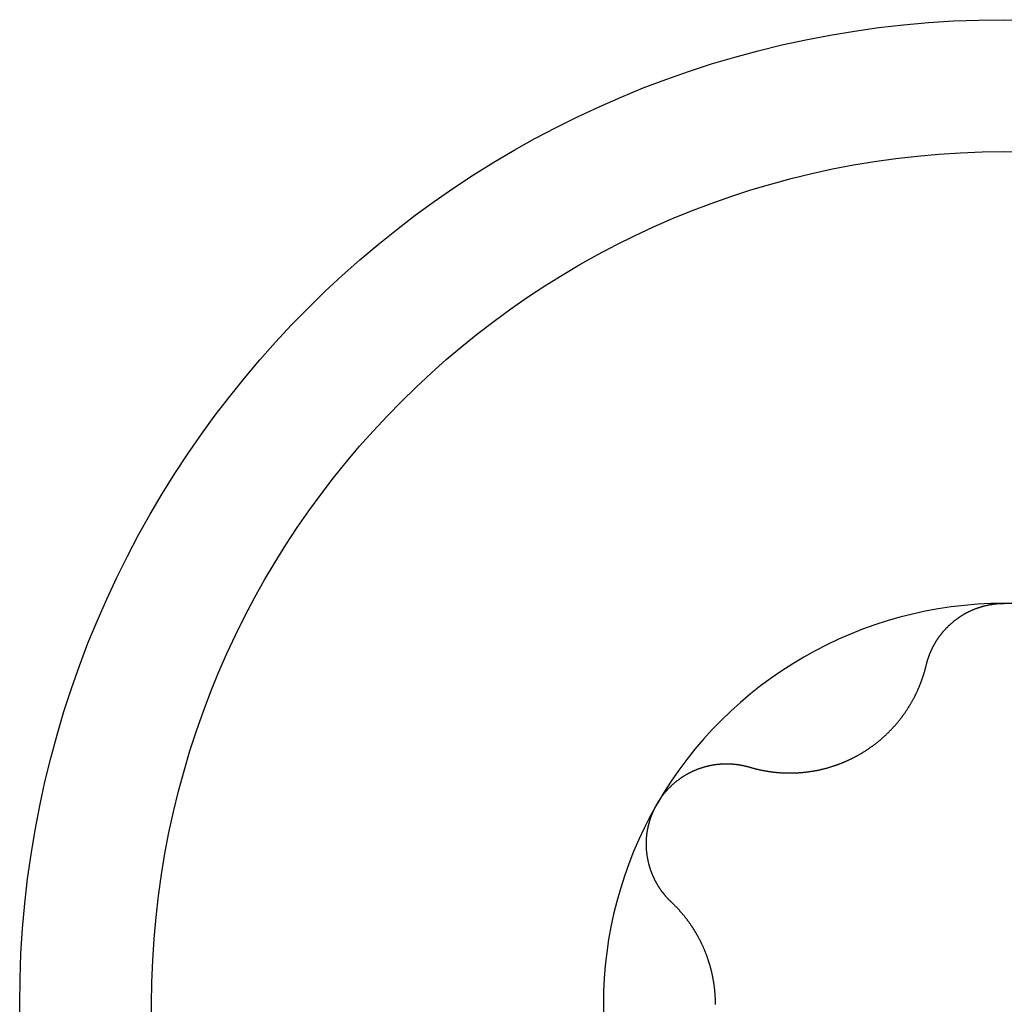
# Model space of a CAD drawing. Extents: x 1107 to 4046, y 937 to 3355.
# Tile 163 of 256: x 2217.13 to 2221.98, y 1405.68 to 1410.53. Entities that reach past the tile are written whole.
import ezdxf

# ---------------------------------------------------------------- set-up
doc = ezdxf.new("R2010")
doc.units = 0
doc.layers.add('KF_VIDA_L___C_TOP', color=7, linetype='CONTINUOUS')

# ---------------------------------------------------------------- blocks, each defined once
blk = doc.blocks.new('KF_VIDA_L___C_TOP')
at = {"layer": 'KF_VIDA_L___C_TOP'}
for points in [[(34.6157, -9.3288, 0), (34.6161, -9.3269, 0), (34.6166, -9.325, 0), (34.6171, -9.3231, 0), (34.6176, -9.3212, 0), (34.6181, -9.3193, 0), (34.6186, -9.3173, 0), (34.6191, -9.3154, 0), (34.6196, -9.3135, 0), (34.6202, -9.3116, 0), (34.6207, -9.3097, 0), (34.6213, -9.3078, 0), (34.6219, -9.3059, 0), (34.6224, -9.304, 0), (34.623, -9.3021, 0), (34.6236, -9.3002, 0), (34.6242, -9.2983, 0), (34.6249, -9.2964, 0), (34.6255, -9.2945, 0), (34.6261, -9.2927, 0), (34.6268, -9.2908, 0), (34.6274, -9.2889, 0), (34.6281, -9.287, 0), (34.6288, -9.2852, 0), (34.6295, -9.2833, 0), (34.6302, -9.2814, 0), (34.6309, -9.2796, 0), (34.6316, -9.2777, 0), (34.6323, -9.2759, 0), (34.633, -9.274, 0), (34.6338, -9.2722, 0), (34.6345, -9.2703, 0), (34.6353, -9.2685, 0), (34.6361, -9.2667, 0), (34.6368, -9.2648, 0), (34.6376, -9.263, 0), (34.6384, -9.2612, 0), (34.6392, -9.2593, 0), (34.6401, -9.2575, 0), (34.6409, -9.2557, 0), (34.6417, -9.2539, 0), (34.6426, -9.2521, 0), (34.6434, -9.2503, 0), (34.6443, -9.2485, 0), (34.6451, -9.2467, 0), (34.646, -9.2449, 0), (34.6469, -9.2432, 0), (34.6478, -9.2414, 0), (34.6487, -9.2396, 0), (34.6496, -9.2378, 0), (34.6505, -9.2361, 0), (34.6515, -9.2343, 0), (34.6524, -9.2326, 0), (34.6533, -9.2308, 0), (34.6543, -9.2291, 0), (34.6553, -9.2273, 0), (34.6562, -9.2256, 0), (34.6572, -9.2239, 0), (34.6582, -9.2222, 0), (34.6592, -9.2204, 0), (34.6602, -9.2187, 0), (34.6612, -9.217, 0), (34.6622, -9.2153, 0), (34.6633, -9.2136, 0), (34.6643, -9.2119, 0), (34.6653, -9.2103, 0), (34.6664, -9.2086, 0), (34.6675, -9.2069, 0), (34.6685, -9.2052, 0), (34.6696, -9.2036, 0), (34.6707, -9.2019, 0), (34.6718, -9.2003, 0), (34.6729, -9.1987, 0), (34.674, -9.197, 0), (34.6751, -9.1954, 0), (34.6762, -9.1938, 0), (34.6774, -9.1921, 0), (34.6785, -9.1905, 0), (34.6796, -9.1889, 0), (34.6808, -9.1873, 0), (34.682, -9.1858, 0), (34.6831, -9.1842, 0), (34.6843, -9.1826, 0), (34.6855, -9.181, 0), (34.6867, -9.1795, 0), (34.6879, -9.1779, 0), (34.6891, -9.1763, 0), (34.6903, -9.1748, 0), (34.6916, -9.1733, 0), (34.6928, -9.1717, 0), (34.694, -9.1702, 0), (34.6953, -9.1686, 0), (34.6966, -9.1671, 0), (34.6979, -9.1656, 0), (34.6992, -9.1641, 0), (34.7005, -9.1625, 0), (34.7018, -9.161, 0), (34.7031, -9.1595, 0), (34.7044, -9.158, 0), (34.7058, -9.1565, 0), (34.7071, -9.155, 0), (34.7085, -9.1535, 0), (34.7099, -9.152, 0), (34.7113, -9.1506, 0), (34.7126, -9.1491, 0), (34.7141, -9.1476, 0), (34.7155, -9.1461, 0), (34.7169, -9.1447, 0), (34.7183, -9.1432, 0), (34.7198, -9.1418, 0), (34.7212, -9.1403, 0), (34.7227, -9.1389, 0), (34.7241, -9.1374, 0), (34.7256, -9.136, 0), (34.7271, -9.1346, 0), (34.7286, -9.1332, 0), (34.7301, -9.1318, 0), (34.7316, -9.1303, 0), (34.7332, -9.1289, 0), (34.7347, -9.1275, 0), (34.7362, -9.1262, 0), (34.7378, -9.1248, 0), (34.7393, -9.1234, 0), (34.7409, -9.122, 0), (34.7425, -9.1207, 0), (34.7441, -9.1193, 0), (34.7457, -9.118, 0), (34.7473, -9.1166, 0), (34.7489, -9.1153, 0), (34.7505, -9.114, 0), (34.7521, -9.1126, 0), (34.7538, -9.1113, 0), (34.7554, -9.11, 0), (34.7571, -9.1087, 0), (34.7587, -9.1074, 0), (34.7604, -9.1061, 0), (34.7621, -9.1049, 0), (34.7638, -9.1036, 0), (34.7655, -9.1023, 0), (34.7672, -9.1011, 0), (34.7689, -9.0998, 0), (34.7706, -9.0986, 0), (34.7723, -9.0974, 0), (34.7741, -9.0961, 0), (34.7758, -9.0949, 0), (34.7775, -9.0937, 0), (34.7793, -9.0925, 0), (34.7811, -9.0913, 0), (34.7828, -9.0901, 0), (34.7846, -9.089, 0), (34.7864, -9.0878, 0), (34.7882, -9.0867, 0), (34.79, -9.0855, 0), (34.7918, -9.0844, 0), (34.7936, -9.0833, 0), (34.7954, -9.0822, 0), (34.7973, -9.081, 0), (34.7991, -9.0799, 0), (34.801, -9.0789, 0), (34.8028, -9.0778, 0), (34.8047, -9.0767, 0), (34.8065, -9.0756, 0), (34.8084, -9.0746, 0), (34.8103, -9.0736, 0), (34.8122, -9.0725, 0), (34.814, -9.0715, 0), (34.8159, -9.0705, 0), (34.8178, -9.0695, 0), (34.8198, -9.0685, 0), (34.8217, -9.0675, 0), (34.8236, -9.0666, 0), (34.8255, -9.0656, 0), (34.8275, -9.0647, 0), (34.8294, -9.0637, 0), (34.8313, -9.0628, 0), (34.8333, -9.0619, 0), (34.8353, -9.061, 0), (34.8372, -9.0601, 0), (34.8392, -9.0592, 0), (34.8412, -9.0584, 0), (34.8432, -9.0575, 0), (34.8451, -9.0567, 0), (34.8471, -9.0558, 0), (34.8491, -9.055, 0), (34.8511, -9.0542, 0), (34.8531, -9.0534, 0), (34.8551, -9.0526, 0), (34.8572, -9.0518, 0), (34.8592, -9.051, 0), (34.8612, -9.0503, 0), (34.8632, -9.0495, 0), (34.8653, -9.0488, 0), (34.8673, -9.048, 0), (34.8693, -9.0473, 0), (34.8714, -9.0466, 0), (34.8734, -9.0459, 0), (34.8755, -9.0452, 0), (34.8776, -9.0446, 0), (34.8796, -9.0439, 0), (34.8817, -9.0433, 0), (34.8837, -9.0426, 0), (34.8858, -9.042, 0), (34.8879, -9.0414, 0), (34.89, -9.0408, 0), (34.8921, -9.0402, 0), (34.8941, -9.0396, 0), (34.8962, -9.039, 0), (34.8983, -9.0385, 0), (34.9004, -9.0379, 0), (34.9025, -9.0374, 0), (34.9046, -9.0368, 0), (34.9067, -9.0363, 0), (34.9088, -9.0358, 0), (34.9109, -9.0353, 0), (34.913, -9.0349, 0), (34.9151, -9.0344, 0), (34.9172, -9.0339, 0), (34.9193, -9.0335, 0), (34.9215, -9.033, 0), (34.9236, -9.0326, 0), (34.9257, -9.0322, 0), (34.9278, -9.0318, 0), (34.9299, -9.0314, 0), (34.932, -9.031, 0), (34.9342, -9.0306, 0), (34.9363, -9.0303, 0), (34.9384, -9.0299, 0), (34.9405, -9.0296, 0), (34.9427, -9.0293, 0), (34.9448, -9.029, 0), (34.9469, -9.0287, 0), (34.9491, -9.0284, 0), (34.9512, -9.0281, 0), (34.9533, -9.0279, 0), (34.9554, -9.0276, 0), (34.9576, -9.0274, 0), (34.9597, -9.0271, 0), (34.9618, -9.0269, 0), (34.9639, -9.0267, 0), (34.9661, -9.0265, 0), (34.9682, -9.0263, 0), (34.9703, -9.0262, 0), (34.9725, -9.026, 0), (34.9746, -9.0259, 0), (34.9767, -9.0257, 0), (34.9788, -9.0256, 0), (34.981, -9.0255, 0), (34.9831, -9.0254, 0), (34.9852, -9.0253, 0), (34.9873, -9.0252, 0), (34.9894, -9.0252, 0), (34.9916, -9.0251, 0), (34.9937, -9.0251, 0), (34.9958, -9.025, 0), (34.9979, -9.025, 0), (35, -9.025, 0)], [(33.7449, -9.8316, 0), (33.7472, -9.8323, 0), (33.7495, -9.8329, 0), (33.7519, -9.8336, 0), (33.7542, -9.8343, 0), (33.7565, -9.8349, 0), (33.7588, -9.8356, 0), (33.7611, -9.8362, 0), (33.7635, -9.8369, 0), (33.7658, -9.8375, 0), (33.7681, -9.8381, 0), (33.7705, -9.8387, 0), (33.7728, -9.8393, 0), (33.7751, -9.8399, 0), (33.7775, -9.8405, 0), (33.7798, -9.841, 0), (33.7822, -9.8416, 0), (33.7845, -9.8421, 0), (33.7868, -9.8427, 0), (33.7892, -9.8432, 0), (33.7915, -9.8438, 0), (33.7939, -9.8443, 0), (33.7962, -9.8448, 0), (33.7986, -9.8453, 0), (33.8009, -9.8458, 0), (33.8033, -9.8463, 0), (33.8056, -9.8468, 0), (33.808, -9.8472, 0), (33.8103, -9.8477, 0), (33.8127, -9.8482, 0), (33.815, -9.8486, 0), (33.8174, -9.849, 0), (33.8198, -9.8495, 0), (33.8221, -9.8499, 0), (33.8245, -9.8503, 0), (33.8268, -9.8507, 0), (33.8292, -9.8511, 0), (33.8315, -9.8515, 0), (33.8339, -9.8519, 0), (33.8362, -9.8523, 0), (33.8386, -9.8526, 0), (33.841, -9.853, 0), (33.8433, -9.8533, 0), (33.8457, -9.8537, 0), (33.848, -9.854, 0), (33.8504, -9.8543, 0), (33.8527, -9.8546, 0), (33.8551, -9.855, 0), (33.8574, -9.8552, 0), (33.8598, -9.8555, 0), (33.8621, -9.8558, 0), (33.8645, -9.8561, 0), (33.8668, -9.8564, 0), (33.8692, -9.8566, 0), (33.8715, -9.8569, 0), (33.8739, -9.8571, 0), (33.8762, -9.8573, 0), (33.8786, -9.8576, 0), (33.8809, -9.8578, 0), (33.8833, -9.858, 0), (33.8856, -9.8582, 0), (33.8879, -9.8584, 0), (33.8903, -9.8586, 0), (33.8926, -9.8587, 0), (33.895, -9.8589, 0), (33.8973, -9.8591, 0), (33.8996, -9.8592, 0), (33.902, -9.8594, 0), (33.9043, -9.8595, 0), (33.9067, -9.8596, 0), (33.909, -9.8597, 0), (33.9114, -9.8599, 0), (33.9137, -9.86, 0), (33.9161, -9.86, 0), (33.9185, -9.8601, 0), (33.9209, -9.8602, 0), (33.9233, -9.8603, 0), (33.9257, -9.8604, 0), (33.9281, -9.8604, 0), (33.9305, -9.8604, 0), (33.9329, -9.8605, 0), (33.9354, -9.8605, 0), (33.9378, -9.8605, 0), (33.9402, -9.8605, 0), (33.9427, -9.8605, 0), (33.9451, -9.8605, 0), (33.9476, -9.8605, 0), (33.95, -9.8605, 0), (33.9525, -9.8605, 0), (33.9549, -9.8604, 0), (33.9574, -9.8604, 0), (33.9599, -9.8603, 0), (33.9624, -9.8602, 0), (33.9648, -9.8602, 0), (33.9673, -9.8601, 0), (33.9698, -9.86, 0), (33.9723, -9.8599, 0), (33.9748, -9.8598, 0), (33.9773, -9.8596, 0), (33.9798, -9.8595, 0), (33.9823, -9.8594, 0), (33.9849, -9.8592, 0), (33.9874, -9.8591, 0), (33.9899, -9.8589, 0), (33.9924, -9.8587, 0), (33.995, -9.8585, 0), (33.9975, -9.8583, 0), (34, -9.8581, 0), (34.0026, -9.8579, 0), (34.0051, -9.8577, 0), (34.0076, -9.8575, 0), (34.0102, -9.8572, 0), (34.0127, -9.857, 0), (34.0153, -9.8567, 0), (34.0178, -9.8564, 0), (34.0204, -9.8562, 0), (34.0229, -9.8559, 0), (34.0255, -9.8556, 0), (34.0281, -9.8553, 0), (34.0306, -9.8549, 0), (34.0332, -9.8546, 0), (34.0357, -9.8543, 0), (34.0383, -9.8539, 0), (34.0409, -9.8536, 0), (34.0435, -9.8532, 0), (34.046, -9.8528, 0), (34.0486, -9.8524, 0), (34.0512, -9.852, 0), (34.0537, -9.8516, 0), (34.0563, -9.8512, 0), (34.0589, -9.8508, 0), (34.0615, -9.8503, 0), (34.064, -9.8499, 0), (34.0666, -9.8494, 0), (34.0692, -9.849, 0), (34.0718, -9.8485, 0), (34.0743, -9.848, 0), (34.0769, -9.8475, 0), (34.0795, -9.847, 0), (34.0821, -9.8465, 0), (34.0846, -9.8459, 0), (34.0872, -9.8454, 0), (34.0898, -9.8448, 0), (34.0924, -9.8443, 0), (34.0949, -9.8437, 0), (34.0975, -9.8431, 0), (34.1001, -9.8425, 0), (34.1026, -9.8419, 0), (34.1052, -9.8413, 0), (34.1078, -9.8407, 0), (34.1104, -9.84, 0), (34.1129, -9.8394, 0), (34.1155, -9.8387, 0), (34.118, -9.8381, 0), (34.1206, -9.8374, 0), (34.1232, -9.8367, 0), (34.1257, -9.836, 0), (34.1283, -9.8353, 0), (34.1308, -9.8346, 0), (34.1334, -9.8338, 0), (34.1359, -9.8331, 0), (34.1385, -9.8323, 0), (34.141, -9.8316, 0), (34.1436, -9.8308, 0), (34.1461, -9.83, 0), (34.1486, -9.8292, 0), (34.1512, -9.8284, 0), (34.1537, -9.8276, 0), (34.1562, -9.8268, 0), (34.1587, -9.826, 0), (34.1613, -9.8252, 0), (34.1638, -9.8243, 0), (34.1663, -9.8234, 0), (34.1688, -9.8226, 0), (34.1713, -9.8217, 0), (34.1738, -9.8208, 0), (34.1763, -9.8199, 0), (34.1788, -9.819, 0), (34.1813, -9.8181, 0), (34.1838, -9.8172, 0), (34.1863, -9.8163, 0), (34.1887, -9.8153, 0), (34.1912, -9.8144, 0), (34.1937, -9.8134, 0), (34.1961, -9.8125, 0), (34.1986, -9.8115, 0), (34.201, -9.8105, 0), (34.2035, -9.8095, 0), (34.2059, -9.8085, 0), (34.2084, -9.8075, 0), (34.2108, -9.8065, 0), (34.2132, -9.8055, 0), (34.2157, -9.8044, 0), (34.2181, -9.8034, 0), (34.2205, -9.8024, 0), (34.2229, -9.8013, 0), (34.2253, -9.8002, 0), (34.2277, -9.7992, 0), (34.2301, -9.7981, 0), (34.2325, -9.797, 0), (34.2348, -9.7959, 0), (34.2372, -9.7948, 0), (34.2396, -9.7937, 0), (34.2419, -9.7926, 0), (34.2443, -9.7914, 0), (34.2466, -9.7903, 0), (34.249, -9.7891, 0), (34.2513, -9.788, 0), (34.2536, -9.7868, 0), (34.2559, -9.7857, 0), (34.2583, -9.7845, 0), (34.2606, -9.7833, 0), (34.2629, -9.7821, 0), (34.2651, -9.7809, 0), (34.2674, -9.7797, 0), (34.2697, -9.7785, 0), (34.272, -9.7773, 0), (34.2742, -9.7761, 0), (34.2765, -9.7749, 0), (34.2787, -9.7736, 0), (34.2809, -9.7724, 0), (34.2832, -9.7711, 0), (34.2854, -9.7699, 0), (34.2876, -9.7686, 0), (34.2898, -9.7673, 0), (34.292, -9.7661, 0), (34.2942, -9.7648, 0), (34.2964, -9.7635, 0), (34.2986, -9.7622, 0), (34.3008, -9.7608, 0), (34.303, -9.7595, 0), (34.3051, -9.7582, 0), (34.3073, -9.7568, 0), (34.3095, -9.7554, 0), (34.3117, -9.7541, 0), (34.3139, -9.7527, 0), (34.316, -9.7513, 0), (34.3182, -9.7499, 0), (34.3204, -9.7485, 0), (34.3226, -9.747, 0), (34.3247, -9.7456, 0), (34.3269, -9.7442, 0), (34.329, -9.7427, 0), (34.3312, -9.7413, 0), (34.3334, -9.7398, 0), (34.3355, -9.7383, 0), (34.3376, -9.7368, 0), (34.3398, -9.7353, 0), (34.3419, -9.7338, 0), (34.3441, -9.7323, 0), (34.3462, -9.7308, 0), (34.3483, -9.7292, 0), (34.3504, -9.7277, 0), (34.3526, -9.7261, 0), (34.3547, -9.7245, 0), (34.3568, -9.723, 0), (34.3589, -9.7214, 0), (34.361, -9.7198, 0), (34.3631, -9.7182, 0), (34.3652, -9.7166, 0), (34.3673, -9.715, 0), (34.3693, -9.7133, 0), (34.3714, -9.7117, 0), (34.3735, -9.7101, 0), (34.3756, -9.7084, 0), (34.3776, -9.7067, 0), (34.3797, -9.7051, 0), (34.3817, -9.7034, 0), (34.3838, -9.7017, 0), (34.3858, -9.7, 0), (34.3879, -9.6983, 0), (34.3899, -9.6966, 0), (34.3919, -9.6949, 0), (34.3939, -9.6932, 0), (34.3959, -9.6914, 0), (34.3979, -9.6897, 0), (34.3999, -9.688, 0), (34.4019, -9.6862, 0), (34.4039, -9.6844, 0), (34.4059, -9.6827, 0), (34.4079, -9.6809, 0), (34.4098, -9.6791, 0), (34.4118, -9.6773, 0), (34.4137, -9.6755, 0), (34.4157, -9.6737, 0), (34.4176, -9.6719, 0), (34.4195, -9.6701, 0), (34.4215, -9.6682, 0), (34.4234, -9.6664, 0), (34.4253, -9.6646, 0), (34.4272, -9.6627, 0), (34.4291, -9.6608, 0), (34.431, -9.659, 0), (34.4328, -9.6571, 0), (34.4347, -9.6552, 0), (34.4366, -9.6533, 0), (34.4384, -9.6515, 0), (34.4403, -9.6496, 0), (34.4421, -9.6477, 0), (34.4439, -9.6457, 0), (34.4457, -9.6438, 0), (34.4476, -9.6419, 0), (34.4494, -9.64, 0), (34.4511, -9.638, 0), (34.4529, -9.6361, 0), (34.4547, -9.6341, 0), (34.4565, -9.6322, 0), (34.4582, -9.6302, 0), (34.46, -9.6283, 0), (34.4617, -9.6263, 0), (34.4634, -9.6243, 0), (34.4652, -9.6224, 0), (34.4669, -9.6204, 0), (34.4686, -9.6184, 0), (34.4703, -9.6164, 0), (34.472, -9.6144, 0), (34.4736, -9.6124, 0), (34.4753, -9.6104, 0), (34.477, -9.6083, 0), (34.4786, -9.6063, 0), (34.4803, -9.6043, 0), (34.4819, -9.6023, 0), (34.4835, -9.6002, 0), (34.4851, -9.5982, 0), (34.4867, -9.5962, 0), (34.4883, -9.5941, 0), (34.4899, -9.5921, 0), (34.4915, -9.59, 0), (34.493, -9.588, 0), (34.4946, -9.5859, 0), (34.4961, -9.5838, 0), (34.4977, -9.5818, 0), (34.4992, -9.5797, 0), (34.5007, -9.5776, 0), (34.5022, -9.5756, 0), (34.5037, -9.5735, 0), (34.5052, -9.5714, 0), (34.5067, -9.5693, 0), (34.5082, -9.5672, 0), (34.5097, -9.5651, 0), (34.5111, -9.5631, 0), (34.5126, -9.561, 0), (34.514, -9.5589, 0), (34.5154, -9.5568, 0), (34.5168, -9.5547, 0), (34.5182, -9.5526, 0), (34.5196, -9.5505, 0), (34.521, -9.5484, 0), (34.5224, -9.5463, 0), (34.5238, -9.5442, 0), (34.5251, -9.542, 0), (34.5265, -9.5399, 0), (34.5278, -9.5378, 0), (34.5291, -9.5357, 0), (34.5304, -9.5336, 0), (34.5318, -9.5315, 0), (34.5331, -9.5294, 0), (34.5343, -9.5273, 0), (34.5356, -9.5252, 0), (34.5369, -9.523, 0), (34.5381, -9.5209, 0), (34.5394, -9.5188, 0), (34.5406, -9.5167, 0), (34.5419, -9.5146, 0), (34.5431, -9.5125, 0), (34.5443, -9.5104, 0), (34.5455, -9.5083, 0), (34.5467, -9.5061, 0), (34.5479, -9.504, 0), (34.549, -9.5019, 0), (34.5502, -9.4998, 0), (34.5513, -9.4977, 0), (34.5525, -9.4956, 0), (34.5536, -9.4935, 0), (34.5547, -9.4914, 0), (34.5558, -9.4893, 0), (34.5569, -9.4871, 0), (34.558, -9.485, 0), (34.5591, -9.483, 0), (34.5601, -9.4809, 0), (34.5612, -9.4787, 0), (34.5622, -9.4767, 0), (34.5633, -9.4746, 0), (34.5643, -9.4725, 0), (34.5653, -9.4704, 0), (34.5663, -9.4682, 0), (34.5674, -9.4661, 0), (34.5684, -9.464, 0), (34.5694, -9.4619, 0), (34.5703, -9.4597, 0), (34.5713, -9.4576, 0), (34.5723, -9.4555, 0), (34.5733, -9.4533, 0), (34.5742, -9.4512, 0), (34.5752, -9.449, 0), (34.5762, -9.4468, 0), (34.5771, -9.4447, 0), (34.578, -9.4425, 0), (34.579, -9.4403, 0), (34.5799, -9.4381, 0), (34.5808, -9.436, 0), (34.5817, -9.4338, 0), (34.5826, -9.4316, 0), (34.5835, -9.4294, 0), (34.5844, -9.4272, 0), (34.5853, -9.425, 0), (34.5862, -9.4227, 0), (34.587, -9.4205, 0), (34.5879, -9.4183, 0), (34.5888, -9.4161, 0), (34.5896, -9.4138, 0), (34.5904, -9.4116, 0), (34.5913, -9.4094, 0), (34.5921, -9.4071, 0), (34.5929, -9.4049, 0), (34.5937, -9.4026, 0), (34.5945, -9.4004, 0), (34.5953, -9.3981, 0), (34.5961, -9.3958, 0), (34.5969, -9.3936, 0), (34.5977, -9.3913, 0), (34.5985, -9.389, 0), (34.5992, -9.3867, 0), (34.6, -9.3845, 0), (34.6007, -9.3822, 0), (34.6014, -9.3799, 0), (34.6022, -9.3776, 0), (34.6029, -9.3753, 0), (34.6036, -9.373, 0), (34.6043, -9.3707, 0), (34.605, -9.3684, 0), (34.6057, -9.3661, 0), (34.6064, -9.3638, 0), (34.6071, -9.3615, 0), (34.6077, -9.3592, 0), (34.6084, -9.3569, 0), (34.609, -9.3545, 0), (34.6097, -9.3522, 0), (34.6103, -9.3499, 0), (34.6109, -9.3476, 0), (34.6116, -9.3452, 0), (34.6122, -9.3429, 0), (34.6128, -9.3406, 0), (34.6134, -9.3382, 0), (34.614, -9.3359, 0), (34.6145, -9.3335, 0), (34.6151, -9.3312, 0), (34.6157, -9.3288, 0)], [(33.2896, -10.0125, 0), (33.2907, -10.0107, 0), (33.2917, -10.0089, 0), (33.2928, -10.007, 0), (33.2939, -10.0052, 0), (33.295, -10.0034, 0), (33.2961, -10.0016, 0), (33.2973, -9.9998, 0), (33.2984, -9.998, 0), (33.2995, -9.9962, 0), (33.3007, -9.9945, 0), (33.3019, -9.9927, 0), (33.303, -9.9909, 0), (33.3042, -9.9892, 0), (33.3054, -9.9874, 0), (33.3067, -9.9856, 0), (33.3079, -9.9839, 0), (33.3091, -9.9821, 0), (33.3103, -9.9804, 0), (33.3116, -9.9787, 0), (33.3129, -9.9769, 0), (33.3141, -9.9752, 0), (33.3154, -9.9735, 0), (33.3167, -9.9718, 0), (33.318, -9.9701, 0), (33.3193, -9.9684, 0), (33.3207, -9.9667, 0), (33.322, -9.965, 0), (33.3233, -9.9633, 0), (33.3247, -9.9617, 0), (33.326, -9.96, 0), (33.3274, -9.9583, 0), (33.3288, -9.9567, 0), (33.3302, -9.955, 0), (33.3316, -9.9534, 0), (33.333, -9.9517, 0), (33.3344, -9.9501, 0), (33.3358, -9.9485, 0), (33.3373, -9.9469, 0), (33.3387, -9.9453, 0), (33.3402, -9.9437, 0), (33.3416, -9.9421, 0), (33.3431, -9.9405, 0), (33.3446, -9.9389, 0), (33.3461, -9.9374, 0), (33.3476, -9.9358, 0), (33.3491, -9.9343, 0), (33.3506, -9.9327, 0), (33.3521, -9.9312, 0), (33.3536, -9.9296, 0), (33.3552, -9.9281, 0), (33.3567, -9.9266, 0), (33.3583, -9.9251, 0), (33.3598, -9.9236, 0), (33.3614, -9.9221, 0), (33.363, -9.9206, 0), (33.3646, -9.9192, 0), (33.3662, -9.9177, 0), (33.3678, -9.9162, 0), (33.3694, -9.9148, 0), (33.371, -9.9134, 0), (33.3726, -9.9119, 0), (33.3743, -9.9105, 0), (33.3759, -9.9091, 0), (33.3776, -9.9077, 0), (33.3792, -9.9063, 0), (33.3809, -9.9049, 0), (33.3825, -9.9036, 0), (33.3842, -9.9022, 0), (33.3859, -9.9008, 0), (33.3876, -9.8995, 0), (33.3893, -9.8982, 0), (33.391, -9.8968, 0), (33.3927, -9.8955, 0), (33.3944, -9.8942, 0), (33.3962, -9.8929, 0), (33.3979, -9.8916, 0), (33.3996, -9.8903, 0), (33.4014, -9.8891, 0), (33.4032, -9.8878, 0), (33.4049, -9.8866, 0), (33.4067, -9.8854, 0), (33.4085, -9.8841, 0), (33.4102, -9.8829, 0), (33.412, -9.8817, 0), (33.4138, -9.8805, 0), (33.4156, -9.8793, 0), (33.4174, -9.8782, 0), (33.4192, -9.877, 0), (33.421, -9.8759, 0), (33.4229, -9.8747, 0), (33.4247, -9.8736, 0), (33.4265, -9.8725, 0), (33.4284, -9.8714, 0), (33.4302, -9.8703, 0), (33.432, -9.8692, 0), (33.4339, -9.8681, 0), (33.4358, -9.8671, 0), (33.4376, -9.866, 0), (33.4395, -9.865, 0), (33.4414, -9.8639, 0), (33.4432, -9.8629, 0), (33.4451, -9.8619, 0), (33.447, -9.8609, 0), (33.4489, -9.8599, 0), (33.4508, -9.8589, 0), (33.4527, -9.858, 0), (33.4546, -9.857, 0), (33.4565, -9.8561, 0), (33.4584, -9.8551, 0), (33.4603, -9.8542, 0), (33.4623, -9.8533, 0), (33.4642, -9.8524, 0), (33.4661, -9.8515, 0), (33.468, -9.8506, 0), (33.47, -9.8498, 0), (33.4719, -9.8489, 0), (33.4738, -9.8481, 0), (33.4758, -9.8472, 0), (33.4777, -9.8464, 0), (33.4797, -9.8456, 0), (33.4816, -9.8448, 0), (33.4836, -9.844, 0), (33.4855, -9.8432, 0), (33.4875, -9.8424, 0), (33.4894, -9.8417, 0), (33.4914, -9.8409, 0), (33.4933, -9.8402, 0), (33.4953, -9.8394, 0), (33.4973, -9.8387, 0), (33.4992, -9.838, 0), (33.5012, -9.8373, 0), (33.5032, -9.8366, 0), (33.5052, -9.836, 0), (33.5071, -9.8353, 0), (33.5091, -9.8346, 0), (33.5111, -9.834, 0), (33.513, -9.8334, 0), (33.515, -9.8328, 0), (33.517, -9.8322, 0), (33.519, -9.8316, 0), (33.521, -9.831, 0), (33.5229, -9.8304, 0), (33.5249, -9.8298, 0), (33.5269, -9.8293, 0), (33.5289, -9.8287, 0), (33.5308, -9.8282, 0), (33.5328, -9.8277, 0), (33.5348, -9.8272, 0), (33.5368, -9.8267, 0), (33.5388, -9.8262, 0), (33.5407, -9.8257, 0), (33.5427, -9.8252, 0), (33.5447, -9.8248, 0), (33.5467, -9.8243, 0), (33.5486, -9.8239, 0), (33.5506, -9.8235, 0), (33.5526, -9.823, 0), (33.5546, -9.8226, 0), (33.5565, -9.8223, 0), (33.5585, -9.8219, 0), (33.5605, -9.8215, 0), (33.5624, -9.8211, 0), (33.5644, -9.8208, 0), (33.5663, -9.8204, 0), (33.5683, -9.8201, 0), (33.5703, -9.8198, 0), (33.5722, -9.8195, 0), (33.5742, -9.8192, 0), (33.5761, -9.8189, 0), (33.5781, -9.8186, 0), (33.58, -9.8184, 0), (33.582, -9.8181, 0), (33.5839, -9.8179, 0), (33.5859, -9.8177, 0), (33.5878, -9.8174, 0), (33.5898, -9.8172, 0), (33.5917, -9.817, 0), (33.5937, -9.8168, 0), (33.5957, -9.8167, 0), (33.5976, -9.8165, 0), (33.5996, -9.8163, 0), (33.6016, -9.8162, 0), (33.6035, -9.816, 0), (33.6055, -9.8159, 0), (33.6075, -9.8158, 0), (33.6095, -9.8157, 0), (33.6114, -9.8155, 0), (33.6134, -9.8155, 0), (33.6154, -9.8154, 0), (33.6174, -9.8153, 0), (33.6194, -9.8152, 0), (33.6213, -9.8152, 0), (33.6233, -9.8151, 0), (33.6253, -9.8151, 0), (33.6273, -9.8151, 0), (33.6293, -9.8151, 0), (33.6313, -9.8151, 0), (33.6332, -9.8151, 0), (33.6352, -9.8151, 0), (33.6372, -9.8151, 0), (33.6392, -9.8151, 0), (33.6412, -9.8152, 0), (33.6432, -9.8153, 0), (33.6452, -9.8153, 0), (33.6471, -9.8154, 0), (33.6491, -9.8155, 0), (33.6511, -9.8156, 0), (33.6531, -9.8157, 0), (33.6551, -9.8158, 0), (33.6571, -9.8159, 0), (33.6591, -9.816, 0), (33.661, -9.8162, 0), (33.663, -9.8163, 0), (33.665, -9.8165, 0), (33.667, -9.8167, 0), (33.669, -9.8169, 0), (33.671, -9.817, 0), (33.6729, -9.8172, 0), (33.6749, -9.8175, 0), (33.6769, -9.8177, 0), (33.6789, -9.8179, 0), (33.6808, -9.8181, 0), (33.6828, -9.8184, 0), (33.6848, -9.8187, 0), (33.6868, -9.8189, 0), (33.6887, -9.8192, 0), (33.6907, -9.8195, 0), (33.6927, -9.8198, 0), (33.6946, -9.8201, 0), (33.6966, -9.8204, 0), (33.6986, -9.8208, 0), (33.7005, -9.8211, 0), (33.7025, -9.8215, 0), (33.7044, -9.8218, 0), (33.7064, -9.8222, 0), (33.7083, -9.8225, 0), (33.7103, -9.8229, 0), (33.7122, -9.8233, 0), (33.7142, -9.8237, 0), (33.7161, -9.8242, 0), (33.7181, -9.8246, 0), (33.72, -9.825, 0), (33.7219, -9.8255, 0), (33.7239, -9.8259, 0), (33.7258, -9.8264, 0), (33.7277, -9.8269, 0), (33.7296, -9.8273, 0), (33.7316, -9.8278, 0), (33.7335, -9.8284, 0), (33.7354, -9.8289, 0), (33.7373, -9.8294, 0), (33.7392, -9.8299, 0), (33.7411, -9.8305, 0), (33.743, -9.831, 0), (33.7449, -9.8316, 0)], [(33.3606, -10.4973, 0), (33.3591, -10.4959, 0), (33.3577, -10.4945, 0), (33.3563, -10.4932, 0), (33.3549, -10.4918, 0), (33.3535, -10.4904, 0), (33.3521, -10.489, 0), (33.3507, -10.4876, 0), (33.3493, -10.4862, 0), (33.3479, -10.4847, 0), (33.3465, -10.4833, 0), (33.3452, -10.4819, 0), (33.3438, -10.4804, 0), (33.3424, -10.479, 0), (33.3411, -10.4775, 0), (33.3398, -10.476, 0), (33.3384, -10.4746, 0), (33.3371, -10.4731, 0), (33.3358, -10.4716, 0), (33.3345, -10.4701, 0), (33.3332, -10.4686, 0), (33.3319, -10.4671, 0), (33.3306, -10.4656, 0), (33.3293, -10.4641, 0), (33.328, -10.4625, 0), (33.3268, -10.461, 0), (33.3255, -10.4595, 0), (33.3243, -10.4579, 0), (33.323, -10.4564, 0), (33.3218, -10.4548, 0), (33.3205, -10.4532, 0), (33.3193, -10.4517, 0), (33.3181, -10.4501, 0), (33.3169, -10.4485, 0), (33.3157, -10.4469, 0), (33.3145, -10.4453, 0), (33.3133, -10.4437, 0), (33.3122, -10.4421, 0), (33.311, -10.4405, 0), (33.3098, -10.4389, 0), (33.3087, -10.4372, 0), (33.3076, -10.4356, 0), (33.3064, -10.434, 0), (33.3053, -10.4323, 0), (33.3042, -10.4307, 0), (33.3031, -10.429, 0), (33.302, -10.4274, 0), (33.3009, -10.4257, 0), (33.2998, -10.424, 0), (33.2987, -10.4224, 0), (33.2977, -10.4207, 0), (33.2966, -10.419, 0), (33.2956, -10.4173, 0), (33.2945, -10.4156, 0), (33.2935, -10.4139, 0), (33.2925, -10.4122, 0), (33.2914, -10.4105, 0), (33.2904, -10.4088, 0), (33.2894, -10.4071, 0), (33.2885, -10.4054, 0), (33.2875, -10.4037, 0), (33.2865, -10.4019, 0), (33.2855, -10.4002, 0), (33.2846, -10.3984, 0), (33.2836, -10.3967, 0), (33.2827, -10.395, 0), (33.2818, -10.3932, 0), (33.2809, -10.3915, 0), (33.28, -10.3897, 0), (33.2791, -10.3879, 0), (33.2782, -10.3862, 0), (33.2773, -10.3844, 0), (33.2764, -10.3826, 0), (33.2756, -10.3808, 0), (33.2747, -10.3791, 0), (33.2739, -10.3773, 0), (33.273, -10.3755, 0), (33.2722, -10.3737, 0), (33.2714, -10.3719, 0), (33.2706, -10.3701, 0), (33.2698, -10.3683, 0), (33.269, -10.3665, 0), (33.2682, -10.3647, 0), (33.2675, -10.3629, 0), (33.2667, -10.3611, 0), (33.266, -10.3592, 0), (33.2652, -10.3574, 0), (33.2645, -10.3556, 0), (33.2638, -10.3538, 0), (33.2631, -10.3519, 0), (33.2624, -10.3501, 0), (33.2617, -10.3482, 0), (33.261, -10.3463, 0), (33.2603, -10.3445, 0), (33.2596, -10.3426, 0), (33.259, -10.3407, 0), (33.2583, -10.3388, 0), (33.2577, -10.3369, 0), (33.257, -10.335, 0), (33.2564, -10.3331, 0), (33.2558, -10.3311, 0), (33.2552, -10.3292, 0), (33.2546, -10.3273, 0), (33.254, -10.3253, 0), (33.2534, -10.3234, 0), (33.2528, -10.3214, 0), (33.2522, -10.3195, 0), (33.2517, -10.3175, 0), (33.2511, -10.3156, 0), (33.2506, -10.3136, 0), (33.2501, -10.3116, 0), (33.2496, -10.3096, 0), (33.2491, -10.3076, 0), (33.2486, -10.3056, 0), (33.2481, -10.3036, 0), (33.2476, -10.3016, 0), (33.2471, -10.2996, 0), (33.2467, -10.2976, 0), (33.2462, -10.2956, 0), (33.2458, -10.2935, 0), (33.2453, -10.2915, 0), (33.2449, -10.2895, 0), (33.2445, -10.2874, 0), (33.2441, -10.2854, 0), (33.2437, -10.2833, 0), (33.2433, -10.2813, 0), (33.2429, -10.2792, 0), (33.2426, -10.2772, 0), (33.2422, -10.2751, 0), (33.2419, -10.273, 0), (33.2416, -10.271, 0), (33.2412, -10.2689, 0), (33.2409, -10.2668, 0), (33.2406, -10.2647, 0), (33.2403, -10.2626, 0), (33.2401, -10.2606, 0), (33.2398, -10.2585, 0), (33.2395, -10.2564, 0), (33.2393, -10.2543, 0), (33.2391, -10.2522, 0), (33.2388, -10.2501, 0), (33.2386, -10.248, 0), (33.2384, -10.2459, 0), (33.2382, -10.2437, 0), (33.2381, -10.2416, 0), (33.2379, -10.2395, 0), (33.2377, -10.2374, 0), (33.2376, -10.2353, 0), (33.2374, -10.2331, 0), (33.2373, -10.231, 0), (33.2372, -10.2289, 0), (33.2371, -10.2268, 0), (33.237, -10.2246, 0), (33.2369, -10.2225, 0), (33.2369, -10.2204, 0), (33.2368, -10.2182, 0), (33.2368, -10.2161, 0), (33.2367, -10.2139, 0), (33.2367, -10.2118, 0), (33.2367, -10.2097, 0), (33.2367, -10.2075, 0), (33.2367, -10.2054, 0), (33.2368, -10.2032, 0), (33.2368, -10.2011, 0), (33.2368, -10.1989, 0), (33.2369, -10.1968, 0), (33.237, -10.1946, 0), (33.2371, -10.1925, 0), (33.2372, -10.1904, 0), (33.2373, -10.1882, 0), (33.2374, -10.1861, 0), (33.2375, -10.1839, 0), (33.2377, -10.1818, 0), (33.2379, -10.1796, 0), (33.238, -10.1775, 0), (33.2382, -10.1753, 0), (33.2384, -10.1732, 0), (33.2386, -10.171, 0), (33.2388, -10.1689, 0), (33.2391, -10.1667, 0), (33.2393, -10.1646, 0), (33.2396, -10.1624, 0), (33.2399, -10.1603, 0), (33.2401, -10.1582, 0), (33.2404, -10.156, 0), (33.2407, -10.1539, 0), (33.2411, -10.1517, 0), (33.2414, -10.1496, 0), (33.2417, -10.1475, 0), (33.2421, -10.1453, 0), (33.2424, -10.1432, 0), (33.2428, -10.1411, 0), (33.2432, -10.1389, 0), (33.2436, -10.1368, 0), (33.244, -10.1347, 0), (33.2444, -10.1326, 0), (33.2449, -10.1304, 0), (33.2453, -10.1283, 0), (33.2458, -10.1262, 0), (33.2463, -10.1241, 0), (33.2467, -10.122, 0), (33.2472, -10.1199, 0), (33.2477, -10.1178, 0), (33.2482, -10.1157, 0), (33.2488, -10.1136, 0), (33.2493, -10.1115, 0), (33.2499, -10.1094, 0), (33.2504, -10.1073, 0), (33.251, -10.1052, 0), (33.2516, -10.1031, 0), (33.2522, -10.101, 0), (33.2528, -10.099, 0), (33.2534, -10.0969, 0), (33.254, -10.0948, 0), (33.2546, -10.0928, 0), (33.2553, -10.0907, 0), (33.2559, -10.0886, 0), (33.2566, -10.0866, 0), (33.2573, -10.0845, 0), (33.258, -10.0825, 0), (33.2587, -10.0805, 0), (33.2594, -10.0784, 0), (33.2601, -10.0764, 0), (33.2608, -10.0744, 0), (33.2616, -10.0723, 0), (33.2623, -10.0703, 0), (33.2631, -10.0683, 0), (33.2639, -10.0663, 0), (33.2647, -10.0643, 0), (33.2654, -10.0623, 0), (33.2663, -10.0603, 0), (33.2671, -10.0583, 0), (33.2679, -10.0563, 0), (33.2687, -10.0544, 0), (33.2696, -10.0524, 0), (33.2704, -10.0504, 0), (33.2713, -10.0485, 0), (33.2722, -10.0465, 0), (33.2731, -10.0446, 0), (33.274, -10.0426, 0), (33.2749, -10.0407, 0), (33.2758, -10.0388, 0), (33.2767, -10.0369, 0), (33.2776, -10.0349, 0), (33.2786, -10.033, 0), (33.2795, -10.0311, 0), (33.2805, -10.0292, 0), (33.2815, -10.0273, 0), (33.2825, -10.0255, 0), (33.2834, -10.0236, 0), (33.2844, -10.0217, 0), (33.2855, -10.0199, 0), (33.2865, -10.018, 0), (33.2875, -10.0162, 0), (33.2886, -10.0143, 0), (33.2896, -10.0125, 0)], [(33.5774, -11.0013, 0), (33.5774, -10.9987, 0), (33.5774, -10.9962, 0), (33.5774, -10.9936, 0), (33.5773, -10.9911, 0), (33.5773, -10.9885, 0), (33.5772, -10.986, 0), (33.5772, -10.9834, 0), (33.5771, -10.9808, 0), (33.577, -10.9783, 0), (33.5769, -10.9757, 0), (33.5768, -10.9731, 0), (33.5767, -10.9705, 0), (33.5766, -10.968, 0), (33.5765, -10.9654, 0), (33.5763, -10.9628, 0), (33.5762, -10.9602, 0), (33.576, -10.9576, 0), (33.5759, -10.955, 0), (33.5757, -10.9524, 0), (33.5755, -10.9498, 0), (33.5753, -10.9472, 0), (33.5751, -10.9446, 0), (33.5749, -10.942, 0), (33.5746, -10.9394, 0), (33.5744, -10.9368, 0), (33.5741, -10.9342, 0), (33.5739, -10.9316, 0), (33.5736, -10.929, 0), (33.5733, -10.9264, 0), (33.5731, -10.9238, 0), (33.5728, -10.9211, 0), (33.5724, -10.9185, 0), (33.5721, -10.9159, 0), (33.5718, -10.9133, 0), (33.5715, -10.9107, 0), (33.5711, -10.9081, 0), (33.5708, -10.9054, 0), (33.5704, -10.9028, 0), (33.57, -10.9002, 0), (33.5696, -10.8976, 0), (33.5692, -10.895, 0), (33.5688, -10.8924, 0), (33.5684, -10.8898, 0), (33.568, -10.8871, 0), (33.5675, -10.8845, 0), (33.5671, -10.8819, 0), (33.5666, -10.8793, 0), (33.5662, -10.8767, 0), (33.5657, -10.8741, 0), (33.5652, -10.8715, 0), (33.5647, -10.8689, 0), (33.5642, -10.8663, 0), (33.5637, -10.8637, 0), (33.5632, -10.861, 0), (33.5626, -10.8584, 0), (33.5621, -10.8558, 0), (33.5615, -10.8533, 0), (33.561, -10.8507, 0), (33.5604, -10.8481, 0), (33.5598, -10.8455, 0), (33.5592, -10.8429, 0), (33.5586, -10.8403, 0), (33.558, -10.8377, 0), (33.5574, -10.8351, 0), (33.5568, -10.8326, 0), (33.5561, -10.83, 0), (33.5555, -10.8274, 0), (33.5548, -10.8249, 0), (33.5541, -10.8223, 0), (33.5534, -10.8197, 0), (33.5527, -10.8172, 0), (33.552, -10.8146, 0), (33.5513, -10.8121, 0), (33.5506, -10.8095, 0), (33.5499, -10.807, 0), (33.5491, -10.8044, 0), (33.5484, -10.8019, 0), (33.5476, -10.7994, 0), (33.5469, -10.7969, 0), (33.5461, -10.7943, 0), (33.5453, -10.7918, 0), (33.5445, -10.7893, 0), (33.5437, -10.7868, 0), (33.5429, -10.7843, 0), (33.542, -10.7818, 0), (33.5412, -10.7793, 0), (33.5404, -10.7768, 0), (33.5395, -10.7744, 0), (33.5386, -10.7719, 0), (33.5378, -10.7694, 0), (33.5369, -10.7669, 0), (33.536, -10.7645, 0), (33.5351, -10.762, 0), (33.5342, -10.7596, 0), (33.5333, -10.7571, 0), (33.5323, -10.7547, 0), (33.5314, -10.7523, 0), (33.5305, -10.7498, 0), (33.5295, -10.7474, 0), (33.5286, -10.745, 0), (33.5276, -10.7426, 0), (33.5266, -10.7402, 0), (33.5256, -10.7378, 0), (33.5247, -10.7354, 0), (33.5237, -10.733, 0), (33.5227, -10.7306, 0), (33.5216, -10.7283, 0), (33.5206, -10.7259, 0), (33.5196, -10.7235, 0), (33.5186, -10.7212, 0), (33.5175, -10.7188, 0), (33.5165, -10.7165, 0), (33.5154, -10.7142, 0), (33.5144, -10.7119, 0), (33.5133, -10.7095, 0), (33.5122, -10.7072, 0), (33.5111, -10.7049, 0), (33.51, -10.7026, 0), (33.5089, -10.7003, 0), (33.5078, -10.6981, 0), (33.5067, -10.6958, 0), (33.5056, -10.6935, 0), (33.5045, -10.6913, 0), (33.5034, -10.689, 0), (33.5022, -10.6868, 0), (33.5011, -10.6845, 0), (33.4999, -10.6823, 0), (33.4988, -10.6801, 0), (33.4976, -10.6779, 0), (33.4965, -10.6756, 0), (33.4953, -10.6735, 0), (33.4941, -10.6713, 0), (33.4929, -10.6691, 0), (33.4918, -10.6669, 0), (33.4906, -10.6647, 0), (33.4894, -10.6626, 0), (33.4882, -10.6604, 0), (33.487, -10.6583, 0), (33.4857, -10.6562, 0), (33.4845, -10.6541, 0), (33.4833, -10.6519, 0), (33.4821, -10.6498, 0), (33.4808, -10.6477, 0), (33.4796, -10.6457, 0), (33.4784, -10.6436, 0), (33.4771, -10.6415, 0), (33.4759, -10.6395, 0), (33.4746, -10.6374, 0), (33.4734, -10.6354, 0), (33.4721, -10.6333, 0), (33.4708, -10.6313, 0), (33.4696, -10.6293, 0), (33.4683, -10.6273, 0), (33.467, -10.6253, 0), (33.4657, -10.6233, 0), (33.4645, -10.6214, 0), (33.4632, -10.6194, 0), (33.4619, -10.6174, 0), (33.4606, -10.6155, 0), (33.4593, -10.6136, 0), (33.458, -10.6116, 0), (33.4566, -10.6097, 0), (33.4553, -10.6077, 0), (33.454, -10.6058, 0), (33.4526, -10.6039, 0), (33.4513, -10.602, 0), (33.4499, -10.6, 0), (33.4485, -10.5981, 0), (33.4472, -10.5962, 0), (33.4458, -10.5943, 0), (33.4444, -10.5924, 0), (33.443, -10.5905, 0), (33.4416, -10.5886, 0), (33.4402, -10.5867, 0), (33.4388, -10.5848, 0), (33.4373, -10.5829, 0), (33.4359, -10.581, 0), (33.4345, -10.5791, 0), (33.433, -10.5772, 0), (33.4315, -10.5754, 0), (33.4301, -10.5735, 0), (33.4286, -10.5716, 0), (33.4271, -10.5698, 0), (33.4256, -10.5679, 0), (33.4242, -10.566, 0), (33.4227, -10.5642, 0), (33.4211, -10.5623, 0), (33.4196, -10.5605, 0), (33.4181, -10.5586, 0), (33.4166, -10.5568, 0), (33.415, -10.555, 0), (33.4135, -10.5531, 0), (33.4119, -10.5513, 0), (33.4104, -10.5495, 0), (33.4088, -10.5477, 0), (33.4072, -10.5459, 0), (33.4057, -10.5441, 0), (33.4041, -10.5423, 0), (33.4025, -10.5405, 0), (33.4009, -10.5387, 0), (33.3993, -10.5369, 0), (33.3977, -10.5351, 0), (33.3961, -10.5333, 0), (33.3944, -10.5316, 0), (33.3928, -10.5298, 0), (33.3912, -10.528, 0), (33.3895, -10.5263, 0), (33.3879, -10.5245, 0), (33.3862, -10.5228, 0), (33.3845, -10.521, 0), (33.3829, -10.5193, 0), (33.3812, -10.5176, 0), (33.3795, -10.5159, 0), (33.3778, -10.5141, 0), (33.3761, -10.5124, 0), (33.3744, -10.5107, 0), (33.3727, -10.509, 0), (33.371, -10.5073, 0), (33.3693, -10.5056, 0), (33.3675, -10.5039, 0), (33.3658, -10.5023, 0), (33.3641, -10.5006, 0), (33.3623, -10.4989, 0), (33.3606, -10.4973, 0)]]:
    blk.add_polyline3d(points, dxfattribs=at)
for radius in [4.85, 4.2]:
    blk.add_circle((35, -11), radius, dxfattribs=at)
for start, end in [(90, 150), (30, 90), (150, 210)]:
    blk.add_arc((35, -11), 1.975, start, end, dxfattribs=at)

msp = doc.modelspace()

# ---------------------------------------------------------------- block references
at = {"layer": 'KF_VIDA_L___C_TOP'}
msp.add_blockref('KF_VIDA_L___C_TOP', (2186.9791, 1416.6769), dxfattribs=at)

doc.saveas('drawing.dxf')
